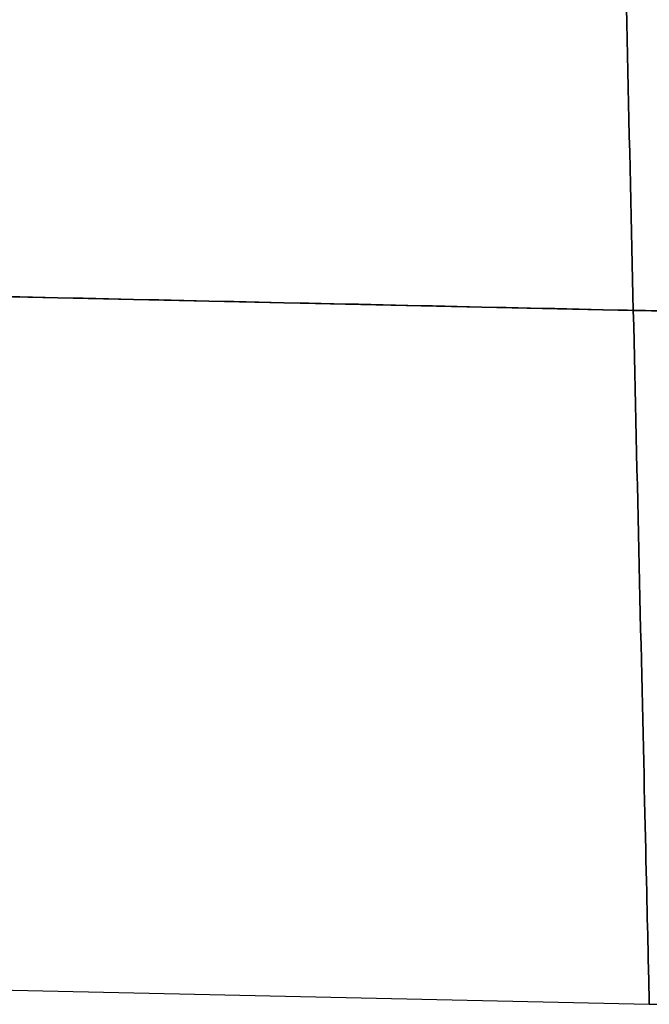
# Model space of a CAD drawing. Extents: x 35624 to 36541, y 4015 to 4839.
# Tile 146 of 150: x 36461 to 36507, y 4624 to 4695. Entities that reach past the tile are written whole.
import ezdxf

# ---------------------------------------------------------------- set-up
doc = ezdxf.new("R2010")
doc.units = 0
doc.layers.add('IGES_LEVEL_3', color=87, linetype='CONTINUOUS')

msp = doc.modelspace()

# ---------------------------------------------------------------- linework, layer by layer
at = {"layer": 'IGES_LEVEL_3'}
for p, q in [((36505.106, 4696.081, 122.956), (36505.132, 4694.934, 123.49)), ((36505.132, 4694.934, 32.463), (36505.106, 4696.081, 32.997)), ((36505.132, 4694.934, 123.49), (36505.159, 4693.778, 123.994)), ((36505.159, 4693.778, 31.96), (36505.132, 4694.934, 32.463)), ((36505.159, 4693.778, 123.994), (36505.186, 4692.616, 124.466)), ((36505.186, 4692.616, 31.487), (36505.159, 4693.778, 31.96)), ((36505.186, 4692.616, 124.466), (36505.212, 4691.449, 124.908)), ((36505.212, 4691.449, 31.046), (36505.186, 4692.616, 31.487)), ((36505.212, 4691.449, 124.908), (36505.239, 4690.277, 125.318)), ((36505.239, 4690.277, 30.636), (36505.212, 4691.449, 31.046)), ((36505.239, 4690.277, 125.318), (36505.266, 4689.103, 125.698)), ((36505.266, 4689.103, 30.256), (36505.239, 4690.277, 30.636)), ((36505.266, 4689.103, 125.698), (36505.293, 4687.926, 126.047)), ((36505.293, 4687.926, 29.907), (36505.266, 4689.103, 30.256)), ((36505.293, 4687.926, 126.047), (36505.32, 4686.749, 126.365)), ((36505.32, 4686.749, 29.588), (36505.293, 4687.926, 29.907)), ((36505.32, 4686.749, 126.365), (36505.347, 4685.572, 126.654)), ((36505.347, 4685.572, 29.3), (36505.32, 4686.749, 29.588)), ((36505.347, 4685.572, 126.654), (36505.374, 4684.396, 126.913)), ((36505.374, 4684.396, 29.041), (36505.347, 4685.572, 29.3)), ((36505.374, 4684.396, 126.913), (36505.401, 4683.223, 127.142)), ((36505.401, 4683.223, 28.811), (36505.374, 4684.396, 29.041)), ((36505.401, 4683.223, 127.142), (36505.428, 4682.053, 127.342)), ((36505.428, 4682.053, 28.611), (36505.401, 4683.223, 28.811)), ((36505.428, 4682.053, 127.342), (36505.455, 4680.888, 127.514)), ((36505.455, 4680.888, 28.439), (36505.428, 4682.053, 28.611)), ((36505.455, 4680.888, 127.514), (36505.482, 4679.728, 127.658)), ((36505.482, 4679.728, 28.295), (36505.455, 4680.888, 28.439)), ((36505.482, 4679.728, 127.658), (36505.508, 4678.574, 127.775)), ((36505.508, 4678.574, 28.179), (36505.482, 4679.728, 28.295)), ((36505.508, 4678.574, 127.775), (36505.535, 4677.428, 127.864)), ((36505.535, 4677.428, 28.09), (36505.508, 4678.574, 28.179)), ((36505.535, 4677.428, 127.864), (36505.561, 4676.29, 127.927)), ((36505.561, 4676.29, 28.026), (36505.535, 4677.428, 28.09)), ((36375.035, 4676.904, 27.977), (36505.612, 4674.04, 27.977)), ((36375.035, 4676.904, 127.977), (36505.612, 4674.04, 127.977)), ((36505.561, 4676.29, 127.927), (36505.587, 4675.16, 127.964)), ((36505.587, 4675.16, 27.989), (36505.561, 4676.29, 28.026)), ((36505.587, 4675.16, 127.964), (36505.612, 4674.04, 127.977)), ((36505.612, 4674.04, 27.977), (36505.587, 4675.16, 27.989)), ((36505.612, 4674.04, 127.977), (36505.638, 4672.92, 127.964)), ((36505.638, 4672.92, 27.989), (36505.612, 4674.04, 27.977)), ((36505.638, 4672.92, 127.964), (36505.664, 4671.79, 127.927)), ((36505.664, 4671.79, 28.026), (36505.638, 4672.92, 27.989)), ((36505.664, 4671.79, 127.927), (36505.69, 4670.651, 127.864)), ((36505.69, 4670.651, 28.09), (36505.664, 4671.79, 28.026)), ((36505.69, 4670.651, 127.864), (36505.717, 4669.505, 127.775)), ((36505.717, 4669.505, 28.179), (36505.69, 4670.651, 28.09)), ((36505.717, 4669.505, 127.775), (36505.743, 4668.351, 127.658)), ((36505.743, 4668.351, 28.295), (36505.717, 4669.505, 28.179)), ((36505.743, 4668.351, 127.658), (36505.77, 4667.192, 127.514)), ((36505.77, 4667.192, 28.439), (36505.743, 4668.351, 28.295)), ((36505.77, 4667.192, 127.514), (36505.797, 4666.026, 127.342)), ((36505.797, 4666.026, 28.611), (36505.77, 4667.192, 28.439)), ((36505.797, 4666.026, 127.342), (36505.824, 4664.857, 127.142)), ((36505.824, 4664.857, 28.811), (36505.797, 4666.026, 28.611)), ((36505.824, 4664.857, 127.142), (36505.85, 4663.683, 126.913)), ((36505.85, 4663.683, 29.041), (36505.824, 4664.857, 28.811)), ((36505.85, 4663.683, 126.913), (36505.878, 4662.508, 126.654)), ((36505.878, 4662.508, 29.3), (36505.85, 4663.683, 29.041)), ((36505.878, 4662.508, 126.654), (36505.905, 4661.331, 126.365)), ((36505.905, 4661.331, 29.588), (36505.878, 4662.508, 29.3)), ((36505.905, 4661.331, 126.365), (36505.932, 4660.153, 126.047)), ((36505.932, 4660.153, 29.907), (36505.905, 4661.331, 29.588)), ((36505.932, 4660.153, 126.047), (36505.959, 4658.977, 125.698)), ((36505.959, 4658.977, 30.256), (36505.932, 4660.153, 29.907)), ((36505.959, 4658.977, 125.698), (36505.986, 4657.802, 125.318)), ((36505.986, 4657.802, 30.636), (36505.959, 4658.977, 30.256)), ((36505.986, 4657.802, 125.318), (36506.013, 4656.63, 124.908)), ((36506.013, 4656.63, 31.046), (36505.986, 4657.802, 30.636)), ((36506.013, 4656.63, 124.908), (36506.039, 4655.463, 124.466)), ((36506.039, 4655.463, 31.487), (36506.013, 4656.63, 31.046)), ((36506.039, 4655.463, 124.466), (36506.066, 4654.301, 123.994)), ((36506.066, 4654.301, 31.96), (36506.039, 4655.463, 31.487)), ((36506.066, 4654.301, 123.994), (36506.093, 4653.146, 123.49)), ((36506.093, 4653.146, 32.463), (36506.066, 4654.301, 31.96)), ((36506.093, 4653.146, 123.49), (36506.119, 4651.999, 122.956)), ((36506.119, 4651.999, 32.997), (36506.093, 4653.146, 32.463)), ((36506.119, 4651.999, 122.956), (36506.145, 4650.861, 122.391)), ((36506.145, 4650.861, 33.563), (36506.119, 4651.999, 32.997)), ((36506.145, 4650.861, 122.391), (36506.171, 4649.733, 121.795)), ((36506.171, 4649.733, 34.158), (36506.145, 4650.861, 33.563)), ((36506.171, 4649.733, 121.795), (36506.197, 4648.616, 121.169)), ((36506.197, 4648.616, 34.785), (36506.171, 4649.733, 34.158)), ((36506.197, 4648.616, 121.169), (36506.222, 4647.513, 120.513)), ((36506.222, 4647.513, 35.441), (36506.197, 4648.616, 34.785)), ((36506.222, 4647.513, 120.513), (36506.247, 4646.424, 119.827)), ((36506.247, 4646.424, 36.127), (36506.222, 4647.513, 35.441)), ((36506.247, 4646.424, 119.827), (36506.272, 4645.35, 119.111)), ((36506.272, 4645.35, 36.842), (36506.247, 4646.424, 36.127)), ((36506.272, 4645.35, 119.111), (36506.296, 4644.292, 118.367)), ((36506.296, 4644.292, 37.587), (36506.272, 4645.35, 36.842)), ((36506.296, 4644.292, 118.367), (36506.32, 4643.252, 117.595)), ((36506.32, 4643.252, 38.359), (36506.296, 4644.292, 37.587)), ((36506.32, 4643.252, 117.595), (36506.344, 4642.23, 116.794)), ((36506.344, 4642.23, 39.159), (36506.32, 4643.252, 38.359)), ((36506.344, 4642.23, 116.794), (36506.367, 4641.229, 115.967)), ((36506.367, 4641.229, 39.986), (36506.344, 4642.23, 39.159)), ((36506.367, 4641.229, 115.967), (36506.389, 4640.248, 115.114)), ((36506.389, 4640.248, 40.839), (36506.367, 4641.229, 39.986)), ((36506.389, 4640.248, 115.114), (36506.411, 4639.29, 114.235)), ((36506.411, 4639.29, 41.718), (36506.389, 4640.248, 40.839)), ((36506.411, 4639.29, 114.235), (36506.433, 4638.354, 113.332)), ((36506.433, 4638.354, 42.621), (36506.411, 4639.29, 41.718)), ((36506.433, 4638.354, 113.332), (36506.454, 4637.442, 112.405)), ((36506.454, 4637.442, 43.548), (36506.433, 4638.354, 42.621)), ((36506.454, 4637.442, 112.405), (36506.474, 4636.556, 111.455)), ((36506.474, 4636.556, 44.498), (36506.454, 4637.442, 43.548)), ((36506.474, 4636.556, 111.455), (36506.494, 4635.694, 110.484)), ((36506.494, 4635.694, 45.47), (36506.474, 4636.556, 44.498)), ((36506.494, 4635.694, 110.484), (36506.513, 4634.859, 109.492)), ((36506.513, 4634.859, 46.462), (36506.494, 4635.694, 45.47)), ((36506.513, 4634.859, 109.492), (36506.531, 4634.052, 108.48)), ((36506.531, 4634.052, 47.474), (36506.513, 4634.859, 46.462)), ((36506.531, 4634.052, 108.48), (36506.549, 4633.272, 107.449)), ((36506.549, 4633.272, 48.504), (36506.531, 4634.052, 47.474)), ((36506.549, 4633.272, 107.449), (36506.567, 4632.521, 106.401)), ((36506.567, 4632.521, 49.552), (36506.549, 4633.272, 48.504)), ((36506.567, 4632.521, 106.401), (36506.583, 4631.799, 105.337)), ((36506.583, 4631.799, 50.616), (36506.567, 4632.521, 49.552)), ((36506.583, 4631.799, 105.337), (36506.599, 4631.107, 104.258)), ((36506.599, 4631.107, 51.696), (36506.583, 4631.799, 50.616)), ((36506.599, 4631.107, 104.258), (36506.614, 4630.444, 103.165)), ((36506.614, 4630.444, 52.789), (36506.599, 4631.107, 51.696)), ((36506.614, 4630.444, 103.165), (36506.629, 4629.812, 102.059)), ((36506.629, 4629.812, 53.895), (36506.614, 4630.444, 52.789)), ((36506.629, 4629.812, 102.059), (36506.643, 4629.211, 100.941)), ((36506.643, 4629.211, 55.012), (36506.629, 4629.812, 53.895)), ((36506.643, 4629.211, 100.941), (36506.656, 4628.64, 99.814)), ((36506.656, 4628.64, 56.14), (36506.643, 4629.211, 55.012)), ((36506.656, 4628.64, 99.814), (36506.668, 4628.101, 98.677)), ((36506.668, 4628.101, 57.276), (36506.656, 4628.64, 56.14)), ((36506.668, 4628.101, 98.677), (36506.68, 4627.593, 97.533)), ((36506.68, 4627.593, 58.421), (36506.668, 4628.101, 57.276)), ((36506.68, 4627.593, 97.533), (36506.691, 4627.116, 96.381)), ((36506.691, 4627.116, 59.572), (36506.68, 4627.593, 58.421)), ((36506.691, 4627.116, 96.381), (36506.701, 4626.671, 95.225)), ((36506.701, 4626.671, 60.729), (36506.691, 4627.116, 59.572)), ((36376.195, 4626.437, 77.977), (36506.772, 4623.573, 77.977)), ((36506.701, 4626.671, 95.225), (36506.711, 4626.256, 94.064)), ((36506.711, 4626.256, 61.889), (36506.701, 4626.671, 60.729)), ((36506.711, 4626.256, 94.064), (36506.719, 4625.873, 92.9)), ((36506.719, 4625.873, 63.053), (36506.711, 4626.256, 61.889)), ((36506.719, 4625.873, 92.9), (36506.728, 4625.521, 91.735)), ((36506.728, 4625.521, 64.219), (36506.719, 4625.873, 63.053)), ((36506.728, 4625.521, 91.735), (36506.735, 4625.199, 90.568)), ((36506.735, 4625.199, 65.385), (36506.728, 4625.521, 64.219)), ((36506.735, 4625.199, 90.568), (36506.742, 4624.908, 89.402)), ((36506.742, 4624.908, 66.551), (36506.735, 4625.199, 65.385)), ((36506.742, 4624.908, 89.402), (36506.748, 4624.647, 88.237)), ((36506.748, 4624.647, 67.716), (36506.742, 4624.908, 66.551)), ((36506.748, 4624.647, 88.237), (36506.753, 4624.415, 87.075)), ((36506.753, 4624.415, 68.879), (36506.748, 4624.647, 67.716)), ((36506.753, 4624.415, 87.075), (36506.758, 4624.213, 85.916)), ((36506.758, 4624.213, 70.038), (36506.753, 4624.415, 68.879)), ((36506.758, 4624.213, 85.916), (36506.762, 4624.039, 84.762)), ((36506.762, 4624.039, 71.192), (36506.758, 4624.213, 70.038)), ((36506.762, 4624.039, 84.762), (36506.765, 4623.894, 83.612)), ((36506.765, 4623.894, 72.341), (36506.762, 4624.039, 71.192)), ((36506.765, 4623.894, 83.612), (36506.768, 4623.777, 82.469)), ((36506.768, 4623.777, 73.484), (36506.765, 4623.894, 72.341)), ((36506.768, 4623.777, 82.469), (36506.77, 4623.687, 81.334)), ((36506.77, 4623.687, 74.62), (36506.768, 4623.777, 73.484)), ((36506.77, 4623.687, 81.334), (36506.771, 4623.623, 80.206)), ((36506.771, 4623.623, 75.748), (36506.77, 4623.687, 74.62)), ((36506.771, 4623.623, 80.206), (36506.772, 4623.585, 79.087)), ((36506.772, 4623.585, 76.867), (36506.771, 4623.623, 75.748)), ((36506.772, 4623.585, 79.087), (36506.772, 4623.573, 77.977)), ((36506.772, 4623.573, 77.977), (36506.772, 4623.585, 76.867))]:
    msp.add_line(p, q, dxfattribs=at)
at = {"layer": 'IGES_LEVEL_3', "extrusion": (0.021927, 0.99976, 8.26465e-14)}
msp.add_arc((-36329.988, 146.132, 5473.386), 183.204, 246.64901, 283.85704, dxfattribs=at)
at = {"layer": 'IGES_LEVEL_3', "extrusion": (0.021927, 0.99976, -8.26465e-14)}
msp.add_arc((-36329.988, 9.821, 5473.386), 183.204, 76.14296, 113.35099, dxfattribs=at)
at = {"layer": 'IGES_LEVEL_3', "extrusion": (0.021927, 0.99976, -1.63558e-13)}
msp.add_arc((-36394.542, 38.446, 5473.386), 10.471, 195.01738, 271.07003, dxfattribs=at)
at = {"layer": 'IGES_LEVEL_3', "extrusion": (0.021927, 0.99976, 1.63558e-13)}
msp.add_arc((-36394.542, 117.508, 5473.386), 10.471, 88.92997, 164.98262, dxfattribs=at)
at = {"layer": 'IGES_LEVEL_3'}
msp.add_arc((36507.253, 4633.478, 77.977), 9.917, 267.2233, 346.57088, dxfattribs=at)

doc.saveas('drawing.dxf')
